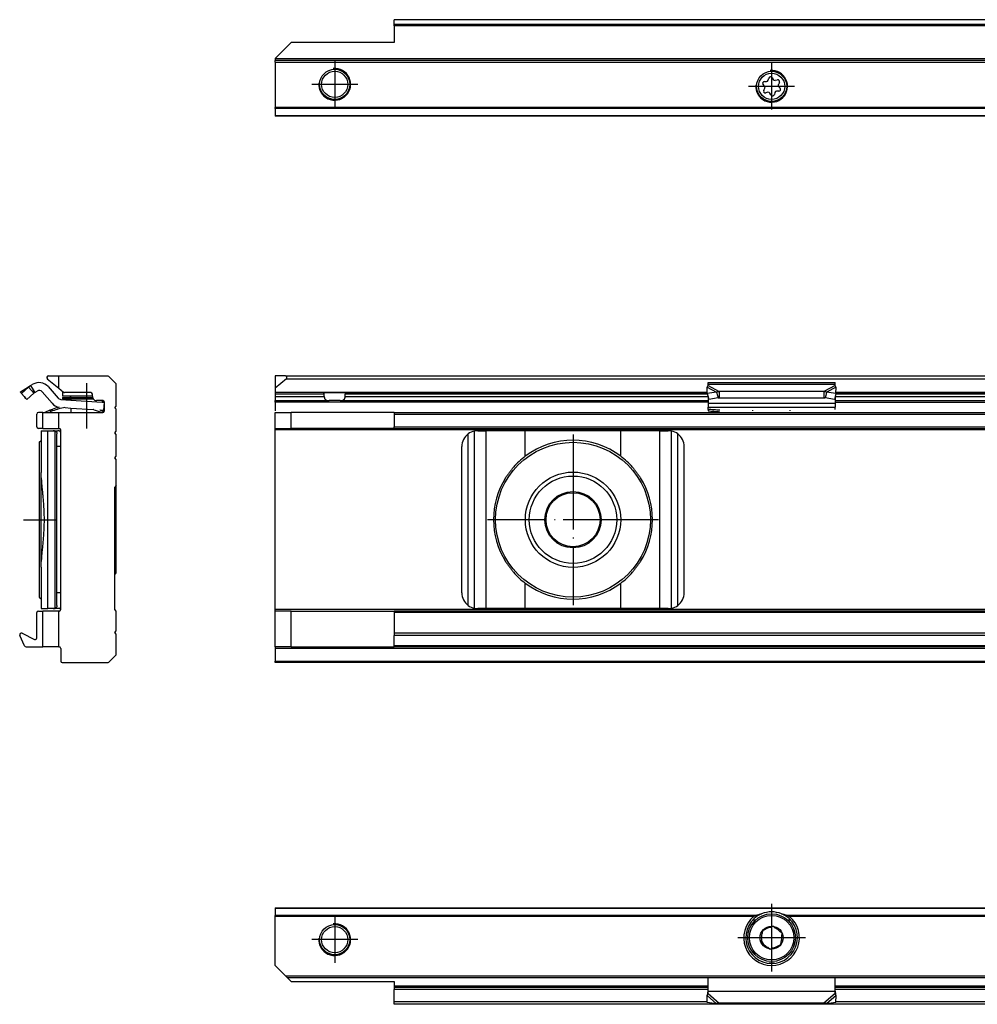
# Model space of a CAD drawing. Header units: millimetres. Extents: x -418 to 2750, y -1084 to 1393.
# Tile 34 of 74: x 520 to 640, y 310 to 434. Entities that reach past the tile are written whole.
import ezdxf

# ---------------------------------------------------------------- set-up
doc = ezdxf.new("R2010")
doc.units = ezdxf.units.MM
doc.linetypes.add('DOT_CENTER', pattern=[14, 12, -1, 0, -1])
doc.layers.add('1', color=7, linetype='Continuous')

# ---------------------------------------------------------------- blocks, each defined once
blk = doc.blocks.new('SOPORTE_SV2__15', base_point=(552.1, 421.37))
at = {"color": 7, "linetype": 'Continuous'}
for p, q in [((2682.1, 433.51), (567.1, 433.51)), ((567.1, 433.49), (567.1, 433.51)), ((567.1, 432.91), (567.1, 433.49)), ((567.1, 432.73), (567.1, 432.91)), ((567.1, 432.73), (567.1, 430.62)), ((552.1, 428.62), (554.1, 430.62)), ((567.1, 430.62), (554.1, 430.62)), ((552.1, 428.62), (552.1, 428.57)), ((2697.1, 428.57), (552.1, 428.57)), ((552.1, 428.57), (552.1, 428.37)), ((2697.1, 428.37), (552.1, 428.37)), ((552.1, 428.17), (552.1, 428.37)), ((552.1, 428.17), (552.1, 422.45)), ((613.71, 425.15), (613.53, 425.34)), ((613.7, 425.73), (613.96, 425.73)), ((614.18, 425.9), (614.25, 426.15)), ((614.68, 426.21), (614.81, 425.98)), ((615.06, 425.88), (615.32, 425.94)), ((615.58, 425.6), (615.45, 425.37)), ((613.62, 424.64), (613.75, 424.87)), ((614.13, 424.37), (613.88, 424.3)), ((614.52, 424.03), (614.39, 424.26)), ((615.02, 424.34), (614.95, 424.09)), ((615.5, 424.51), (615.24, 424.51)), ((615.49, 425.09), (615.67, 424.9)), ((552.1, 422.31), (552.1, 422.45)), ((552.1, 422.31), (552.1, 421.43)), ((552.1, 421.43), (552.1, 421.37)), ((2697.1, 421.37), (552.1, 421.37))]:
    blk.add_line(p, q, dxfattribs=at)
at = {"color": 3, "linetype": 'Continuous'}
for p, q in [((2682.1, 433.49), (567.1, 433.49)), ((2682.1, 432.91), (567.1, 432.91)), ((2682.1, 432.73), (567.1, 432.73)), ((552.1, 428.17), (2697.1, 428.17)), ((2697.1, 422.45), (552.1, 422.45)), ((2697.1, 422.31), (552.1, 422.31)), ((552.1, 421.43), (2697.1, 421.43))]:
    blk.add_line(p, q, dxfattribs=at)
at = {"color": 7, "linetype": 'Continuous'}
for centre, radius in [((559.6, 425.37), 1.9), ((559.6, 425.37), 1.65), ((614.6, 425.12), 1.9), ((614.6, 425.12), 1.65)]:
    blk.add_circle(centre, radius, dxfattribs=at)
for centre, start, end in [((613.7, 425.5), 90.5656, 223.8716), ((613.96, 425.97), 270.5656, 343.8716), ((614.48, 426.09), 30.1519, 163.8716), ((615.01, 426.1), 210.1519, 283.4579), ((615.38, 425.71), 330.5656, 103.4579), ((615.65, 425.25), 150.5656, 223.8716), ((613.82, 424.53), 150.5656, 283.8716), ((613.55, 424.99), 330.5656, 43.8716), ((614.19, 424.14), 30.5656, 103.8716), ((614.72, 424.15), 210.5656, 343.8706), ((615.24, 424.27), 90.5656, 163.8706), ((615.5, 424.74), 270.5656, 43.8716)]:
    blk.add_arc(centre, 0.233, start, end, dxfattribs=at)
at = {"layer": '1', "color": 2, "linetype": 'DOT_CENTER'}
for p, q in [((559.6, 428.27), (559.6, 422.47)), ((614.6, 428.02), (614.6, 422.22)), ((562.5, 425.37), (556.7, 425.37)), ((617.5, 425.12), (611.7, 425.12))]:
    blk.add_line(p, q, dxfattribs=at)
at = {"layer": '1', "color": 30, "linetype": 'Continuous'}
for centre in [(559.6, 425.37), (614.6, 425.12)]:
    blk.add_arc(centre, 2, 175, 95, dxfattribs=at)
blk = doc.blocks.new('Bottom5', base_point=(639.6, 427.44))
blk.add_blockref('SOPORTE_SV2__15', (552.1, 421.37))
blk = doc.blocks.new('SOPORTE_SV2__31', base_point=(552.1, 352.55))
at = {"color": 7, "linetype": 'Continuous'}
for p, q in [((553.4, 388.65), (552.1, 388.65)), ((552.1, 388.65), (552.1, 387.1)), ((553.53, 388.3), (552.1, 387.1)), ((553.4, 388.65), (2695.8, 388.65)), ((553.53, 388.3), (2695.67, 388.3)), ((552.1, 387.1), (552.1, 386.6)), ((606.51, 386.43), (606.49, 387.23)), ((606.6, 387.82), (622.6, 387.82)), ((606.6, 387.61), (606.6, 387.82)), ((606.6, 387.43), (606.6, 387.61)), ((622.6, 387.61), (622.6, 387.82)), ((622.6, 387.43), (622.6, 387.61)), ((622.69, 386.43), (622.71, 387.23)), ((552.1, 386.6), (552.1, 386.55)), ((552.1, 386.55), (552.1, 386.35)), ((558.16, 386.55), (552.1, 386.55)), ((552.1, 386.35), (552.1, 386.05)), ((552.1, 386.05), (552.1, 385.55)), ((558.16, 386.55), (561.04, 386.55)), ((558.29, 386.05), (558.29, 386.35)), ((560.91, 386.05), (560.91, 386.35)), ((561.04, 386.55), (606.51, 386.55)), ((607.68, 386.61), (606.51, 386.43)), ((606.51, 386.43), (606.69, 385.7)), ((606.6, 386.08), (606.6, 385.21)), ((607.87, 385.88), (606.69, 385.7)), ((607.68, 386.61), (607.79, 386.17)), ((607.79, 386.17), (607.87, 385.88)), ((621.19, 386.7), (608.01, 386.7)), ((608.01, 386.7), (608.01, 386.19)), ((608.01, 386.19), (608.01, 385.85)), ((621.19, 385.85), (608.01, 385.85)), ((621.19, 386.7), (621.19, 386.19)), ((621.19, 386.19), (621.19, 385.85)), ((621.41, 386.17), (621.33, 385.88)), ((622.51, 385.7), (621.33, 385.88)), ((621.52, 386.61), (621.41, 386.17)), ((622.69, 386.43), (621.52, 386.61)), ((622.69, 386.43), (622.51, 385.7)), ((622.6, 386.08), (622.6, 385.21)), ((622.69, 386.55), (761.51, 386.55)), ((552.1, 385.55), (558.91, 385.55)), ((552.1, 385.35), (552.1, 385.55)), ((552.1, 385.35), (552.1, 384.25)), ((560.29, 385.55), (558.91, 385.55)), ((560.29, 385.55), (606.6, 385.55)), ((606.6, 385.21), (606.6, 384.72)), ((606.6, 384.72), (622.6, 384.72)), ((606.6, 384.44), (606.6, 384.72)), ((606.6, 384.44), (606.6, 384.26)), ((622.6, 385.55), (761.6, 385.55)), ((622.6, 385.21), (622.6, 384.72)), ((622.6, 384.44), (622.6, 384.72)), ((552.1, 382.05), (552.1, 384.05)), ((552.1, 384.05), (554.1, 384.05)), ((554.1, 382.05), (554.1, 384.05)), ((567.1, 384.05), (554.1, 384.05)), ((567.1, 384.05), (2682.1, 384.05)), ((567.1, 384.05), (567.1, 383.85)), ((567.1, 383.85), (567.1, 382.25)), ((612.25, 384.25), (612.25, 384.34)), ((616.95, 384.25), (616.95, 384.34)), ((552.1, 381.85), (552.1, 382.05)), ((552.1, 382.05), (554.1, 382.05)), ((567.1, 382.05), (554.1, 382.05)), ((567.1, 382.05), (567.1, 382.25)), ((567.1, 382.05), (2682.1, 382.05)), ((552.1, 359.25), (552.1, 381.85)), ((577.6, 381.75), (578.67, 381.75)), ((583.59, 381.75), (578.67, 381.75)), ((595.61, 381.75), (583.59, 381.75)), ((600.53, 381.75), (595.61, 381.75)), ((600.53, 381.75), (601.6, 381.75)), ((575.6, 361.35), (575.6, 379.75)), ((603.6, 361.35), (603.6, 379.75)), ((552.1, 359.05), (552.1, 359.25)), ((552.1, 354.55), (552.1, 359.05)), ((554.1, 359.05), (552.1, 359.05)), ((554.1, 354.55), (554.1, 359.05)), ((554.1, 359.05), (567.1, 359.05)), ((2682.1, 359.05), (567.1, 359.05)), ((567.1, 359.05), (567.1, 358.85)), ((567.1, 358.85), (567.1, 356.27)), ((578.67, 359.35), (577.6, 359.35)), ((583.59, 359.35), (578.67, 359.35)), ((595.61, 359.35), (583.59, 359.35)), ((600.53, 359.35), (595.61, 359.35)), ((601.6, 359.35), (600.53, 359.35)), ((567.1, 356.27), (567.1, 355.99)), ((2682.1, 356.27), (567.1, 356.27)), ((567.1, 354.67), (567.1, 355.99)), ((567.1, 354.55), (567.1, 354.67)), ((552.1, 354.55), (552.1, 354.35)), ((554.1, 354.55), (552.1, 354.55)), ((552.1, 354.35), (552.1, 352.75)), ((554.1, 354.55), (567.1, 354.55)), ((2682.1, 354.55), (567.1, 354.55)), ((552.1, 352.55), (552.1, 352.75)), ((2697.1, 352.55), (552.1, 352.55))]:
    blk.add_line(p, q, dxfattribs=at)
at = {"color": 3, "linetype": 'Continuous'}
for p, q in [((606.49, 387.23), (607.68, 386.61)), ((606.6, 387.61), (622.6, 387.61)), ((606.6, 387.43), (608.01, 386.7)), ((622.6, 387.43), (621.19, 386.7)), ((622.71, 387.23), (621.52, 386.61)), ((552.1, 386.6), (606.51, 386.6)), ((558.29, 386.35), (552.1, 386.35)), ((552.1, 386.05), (558.29, 386.05)), ((606.53, 386.35), (560.91, 386.35)), ((560.91, 386.05), (606.6, 386.05)), ((622.6, 386.05), (761.6, 386.05)), ((761.53, 386.35), (622.67, 386.35)), ((622.69, 386.6), (761.51, 386.6)), ((606.6, 385.35), (552.1, 385.35)), ((606.6, 385.21), (622.6, 385.21)), ((622.6, 385.35), (761.6, 385.35)), ((567.1, 383.85), (2682.1, 383.85)), ((567.1, 382.25), (2682.1, 382.25)), ((2697.1, 381.85), (552.1, 381.85)), ((576.4, 359.75), (576.4, 381.35)), ((577.2, 359.39), (577.2, 381.71)), ((578.67, 359.35), (578.67, 381.75)), ((583.59, 378.54), (583.59, 381.75)), ((595.61, 378.54), (595.61, 381.75)), ((600.53, 359.35), (600.53, 381.75)), ((602, 359.39), (602, 381.71)), ((602.8, 359.75), (602.8, 381.35)), ((583.59, 359.35), (583.59, 362.56)), ((595.61, 359.35), (595.61, 362.56)), ((2697.1, 359.25), (552.1, 359.25)), ((2682.1, 358.85), (567.1, 358.85)), ((2682.1, 355.99), (567.1, 355.99)), ((2682.1, 354.67), (567.1, 354.67)), ((2697.1, 354.35), (552.1, 354.35)), ((552.1, 352.75), (2697.1, 352.75))]:
    blk.add_line(p, q, dxfattribs=at)
at = {"color": 7, "linetype": 'Continuous'}
for radius in [9.75, 6, 5.5, 3.55, 3.4]:
    blk.add_circle((589.6, 370.55), radius, dxfattribs=at)
for centre, radius, start, end in [((553.4, 388.45), 0.2, 310, 90), ((577.6, 379.75), 2, 126.8699, 180), ((577.6, 379.75), 2, 101.598, 126.8699), ((577.6, 379.75), 2, 90, 101.598), ((601.6, 379.75), 2, 78.402, 90), ((601.6, 379.75), 2, 53.1301, 78.402), ((601.6, 379.75), 2, 360, 53.1301), ((589.6, 370.55), 10, 53.076, 126.924), ((589.6, 370.55), 10, 126.924, 138.5708), ((589.6, 370.55), 10, 41.4292, 53.076), ((589.6, 370.55), 10, 148.2362, 211.7638), ((589.6, 370.55), 10, 328.2363, 31.7637), ((589.6, 370.55), 10, 221.4292, 233.076), ((589.6, 370.55), 10, 306.924, 318.5708), ((589.6, 370.55), 10, 233.076, 306.924), ((577.6, 361.35), 2, 180, 233.1301), ((601.6, 361.35), 2, 306.8699, 0), ((577.6, 361.35), 2, 233.1301, 258.402), ((601.6, 361.35), 2, 281.598, 306.8699), ((577.6, 361.35), 2, 258.402, 270), ((601.6, 361.35), 2, 270, 281.598)]:
    blk.add_arc(centre, radius, start, end, dxfattribs=at)
for points, knots in [([(606.49, 387.23), (606.5, 387.25), (606.52, 387.28), (606.54, 387.34), (606.57, 387.39), (606.59, 387.42), (606.6, 387.43)], [0, 0, 0, 0, 0.0630544, 0.1234867, 0.1799191, 0.2333291, 0.2333291, 0.2333291, 0.2333291]), ([(622.71, 387.23), (622.7, 387.25), (622.68, 387.28), (622.66, 387.34), (622.63, 387.39), (622.61, 387.42), (622.6, 387.43)], [0, 0, 0, 0, 0.0630544, 0.1234867, 0.1753749, 0.2333288, 0.2333288, 0.2333288, 0.2333288]), ([(558.29, 386.35), (558.29, 386.35), (558.29, 386.35), (558.29, 386.37), (558.29, 386.39), (558.28, 386.41), (558.27, 386.43), (558.27, 386.45), (558.26, 386.47), (558.25, 386.48), (558.24, 386.5), (558.23, 386.51), (558.22, 386.52), (558.21, 386.53), (558.2, 386.54), (558.19, 386.54), (558.18, 386.55), (558.17, 386.55), (558.16, 386.55), (558.16, 386.55)], [0, 0, 0, 0, 0.0032229, 0.0063371, 0.0372094, 0.0632558, 0.0837864, 0.1010098, 0.121697, 0.1373149, 0.1560872, 0.1701352, 0.1868135, 0.1993726, 0.2139381, 0.2251954, 0.2379223, 0.2499082, 0.2594908, 0.2594908, 0.2594908, 0.2594908]), ([(558.29, 386.05), (558.29, 386.03), (558.29, 385.98), (558.3, 385.91), (558.32, 385.85), (558.34, 385.79), (558.37, 385.74), (558.41, 385.7), (558.44, 385.67), (558.5, 385.63), (558.58, 385.59), (558.68, 385.56), (558.8, 385.55), (558.87, 385.55), (558.91, 385.55)], [0, 0, 0, 0, 0.0693054, 0.1388276, 0.200004, 0.2685672, 0.3256804, 0.3745378, 0.4256913, 0.4743188, 0.5783758, 0.6875933, 0.7989541, 0.9186591, 0.9186591, 0.9186591, 0.9186591]), ([(560.29, 385.55), (560.33, 385.55), (560.4, 385.55), (560.52, 385.56), (560.62, 385.59), (560.7, 385.63), (560.76, 385.67), (560.79, 385.7), (560.83, 385.74), (560.85, 385.78), (560.87, 385.82), (560.88, 385.85), (560.89, 385.88), (560.9, 385.91), (560.9, 385.95), (560.91, 385.98), (560.91, 386.01), (560.91, 386.04), (560.91, 386.05)], [0, 0, 0, 0, 0.1197049, 0.2310658, 0.3402832, 0.4443403, 0.4929678, 0.5441213, 0.5929786, 0.6500919, 0.6796246, 0.7133517, 0.7468099, 0.7799015, 0.8143545, 0.8486983, 0.8837513, 0.9187823, 0.9187823, 0.9187823, 0.9187823]), ([(561.04, 386.55), (561.04, 386.55), (561.03, 386.55), (561.02, 386.55), (561.01, 386.54), (561, 386.54), (560.99, 386.53), (560.98, 386.52), (560.97, 386.51), (560.95, 386.49), (560.94, 386.47), (560.93, 386.44), (560.92, 386.41), (560.92, 386.4), (560.91, 386.38), (560.91, 386.36), (560.91, 386.35), (560.91, 386.35), (560.91, 386.35)], [0, 0, 0, 0, 0.0095826, 0.0215685, 0.0320362, 0.0455531, 0.0601186, 0.0726778, 0.0861631, 0.1034043, 0.1381906, 0.1756502, 0.19442, 0.2136338, 0.2319644, 0.2531157, 0.2563191, 0.2594528, 0.2594528, 0.2594528, 0.2594528]), ([(608.01, 386.7), (607.99, 386.7), (607.93, 386.68), (607.85, 386.66), (607.76, 386.64), (607.71, 386.62), (607.68, 386.61)], [0, 0, 0, 0, 0.0879177, 0.170494, 0.2567109, 0.3435203, 0.3435203, 0.3435203, 0.3435203]), ([(608.01, 385.85), (608, 385.85), (607.98, 385.85), (607.94, 385.86), (607.9, 385.87), (607.88, 385.88), (607.87, 385.88)], [0, 0, 0, 0, 0.0383658, 0.0760959, 0.1140041, 0.1512902, 0.1512902, 0.1512902, 0.1512902]), ([(621.52, 386.61), (621.49, 386.62), (621.44, 386.64), (621.35, 386.66), (621.27, 386.69), (621.21, 386.7), (621.19, 386.7)], [0, 0, 0, 0, 0.0868093, 0.1730263, 0.2625573, 0.3435203, 0.3435203, 0.3435203, 0.3435203]), ([(621.33, 385.88), (621.32, 385.88), (621.3, 385.87), (621.26, 385.86), (621.22, 385.85), (621.2, 385.85), (621.19, 385.85)], [0, 0, 0, 0, 0.0372861, 0.0751943, 0.1129244, 0.1512902, 0.1512902, 0.1512902, 0.1512902]), ([(608.09, 384.33), (607.97, 384.34), (607.72, 384.36), (607.35, 384.39), (606.97, 384.42), (606.72, 384.43), (606.6, 384.44)], [0, 0, 0, 0, 0.373701, 0.747543, 1.12115, 1.494893, 1.494893, 1.494893, 1.494893]), ([(606.6, 384.26), (606.72, 384.25), (606.97, 384.23), (607.35, 384.2), (607.72, 384.18), (607.97, 384.16), (608.09, 384.15)], [0, 0, 0, 0, 0.373702, 0.747255, 1.121047, 1.494694, 1.494694, 1.494694, 1.494694]), ([(582.1, 377.17), (582.02, 377.06), (581.84, 376.84), (581.59, 376.5), (581.34, 376.16), (581.18, 375.93), (581.1, 375.81)], [0, 0, 0, 0, 0.418104, 0.842646, 1.25962, 1.685167, 1.685167, 1.685167, 1.685167]), ([(598.1, 375.81), (598.02, 375.93), (597.86, 376.16), (597.61, 376.5), (597.36, 376.84), (597.18, 377.06), (597.1, 377.17)], [0, 0, 0, 0, 0.425548, 0.842522, 1.267064, 1.685169, 1.685169, 1.685169, 1.685169]), ([(581.1, 365.29), (581.18, 365.17), (581.34, 364.94), (581.59, 364.6), (581.84, 364.26), (582.02, 364.04), (582.1, 363.93)], [0, 0, 0, 0, 0.425548, 0.842521, 1.267063, 1.685167, 1.685167, 1.685167, 1.685167]), ([(597.1, 363.93), (597.18, 364.04), (597.36, 364.26), (597.61, 364.6), (597.86, 364.94), (598.02, 365.17), (598.1, 365.29)], [0, 0, 0, 0, 0.418104, 0.842647, 1.259621, 1.685169, 1.685169, 1.685169, 1.685169])]:
    blk.add_open_spline(points, degree=3, knots=knots, dxfattribs=at)
at = {"layer": '1', "color": 2, "linetype": 'DOT_CENTER'}
for p, q in [((589.6, 381.3), (589.6, 359.8)), ((600.35, 370.55), (578.85, 370.55))]:
    blk.add_line(p, q, dxfattribs=at)
blk = doc.blocks.new('Front7', base_point=(639.6, 370.6))
blk.add_blockref('SOPORTE_SV2__31', (552.1, 352.55))
blk = doc.blocks.new('SOPORTE_SV2__50', base_point=(519.96, 352.55))
at = {"color": 7, "linetype": 'Continuous'}
for p, q in [((523.42, 388.3), (524.85, 387.1)), ((523.55, 388.65), (524.85, 388.65)), ((524.85, 388.65), (531.02, 388.65)), ((524.85, 387.1), (524.85, 388.65)), ((531.16, 388.59), (532.04, 387.71)), ((520.11, 386.7), (521.32, 387.43)), ((520.17, 386.43), (521.06, 387.23)), ((521.06, 387.23), (521.45, 386.79)), ((521.32, 387.43), (521.61, 387.61)), ((521.32, 387.43), (521.63, 386.92)), ((521.63, 386.92), (521.84, 386.58)), ((523.51, 387.31), (524.78, 385.87)), ((524.85, 387.1), (525.45, 386.6)), ((532.1, 384.85), (532.1, 387.57)), ((520.04, 386.61), (520.17, 386.43)), ((520.17, 386.43), (520.49, 386.08)), ((520.49, 386.08), (520.63, 385.85)), ((520.49, 386.08), (520.68, 385.87)), ((520.68, 385.87), (520.83, 385.7)), ((520.83, 385.7), (521.72, 386.5)), ((521.45, 386.79), (521.72, 386.5)), ((521.84, 386.58), (522.13, 386.75)), ((522.76, 386.65), (524.02, 385.21)), ((525.12, 385.7), (526.37, 385.62)), ((525.35, 386.68), (525.35, 386.1)), ((526.22, 386.1), (525.35, 386.1)), ((525.35, 385.95), (525.35, 385.75)), ((525.35, 385.95), (526.37, 385.95)), ((525.35, 385.75), (526.37, 385.75)), ((528.9, 386.55), (525.58, 386.55)), ((529.1, 386.1), (526.22, 386.1)), ((526.37, 385.95), (529.11, 385.95)), ((526.37, 385.75), (526.37, 385.62)), ((526.37, 385.75), (529.2, 385.75)), ((526.37, 385.62), (530.32, 385.35)), ((529.1, 386.05), (529.1, 386.35)), ((524.03, 384.44), (524.1, 384.26)), ((525.65, 384.66), (526.37, 384.61)), ((526.37, 384.61), (529.19, 384.43)), ((526.37, 384.61), (526.37, 384.05)), ((529.3, 384.4), (530.32, 384.07)), ((530.32, 385.55), (529.6, 385.55)), ((530.05, 384.37), (530.32, 384.28)), ((530.05, 384.37), (530.32, 384.35)), ((530.4, 385.55), (530.32, 385.55)), ((530.32, 385.55), (530.32, 385.35)), ((530.32, 385.35), (530.6, 385.34)), ((530.32, 384.35), (530.53, 384.34)), ((530.32, 384.35), (530.32, 384.28)), ((530.53, 384.34), (530.6, 385.34)), ((530.6, 384.25), (530.6, 385.35)), ((531.9, 384.65), (532.1, 384.85)), ((532.1, 384.45), (531.9, 384.65)), ((532.1, 381.7), (532.1, 384.45)), ((522.1, 382.25), (522.1, 383.85)), ((522.85, 384.05), (522.3, 384.05)), ((522.85, 382.05), (522.85, 384.05)), ((522.85, 384.05), (523.11, 384.05)), ((523.75, 384.33), (523.1, 384.06)), ((523.1, 384.06), (523.11, 384.05)), ((523.11, 384.05), (523.59, 384.05)), ((523.59, 384.05), (523.83, 384.15)), ((523.59, 384.05), (524.85, 384.05)), ((523.75, 384.33), (523.8, 384.22)), ((524.85, 382.05), (524.85, 384.05)), ((524.85, 384.05), (530.4, 384.05)), ((530.32, 384.28), (530.46, 384.24)), ((530.32, 384.07), (530.4, 384.05)), ((530.32, 384.07), (530.32, 384.05)), ((530.46, 384.24), (530.4, 384.05)), ((530.4, 384.05), (530.4, 384.05)), ((522.85, 382.05), (522.3, 382.05)), ((522.85, 382.05), (524.85, 382.05)), ((524.9, 382.05), (524.85, 382.05)), ((522.63, 381.75), (523.47, 381.75)), ((522.63, 381.75), (522.63, 380.53)), ((523.47, 381.75), (524.14, 381.75)), ((524.14, 381.75), (524.74, 381.75)), ((524.63, 379.75), (524.63, 381.35)), ((525.1, 381.55), (525.1, 381.85)), ((525.1, 379.75), (525.1, 381.55)), ((531.9, 381.5), (532.1, 381.7)), ((532.1, 381.3), (531.9, 381.5)), ((532.1, 378.55), (532.1, 381.3)), ((522.4, 380.3), (522.63, 380.53)), ((522.4, 380.3), (522.4, 360.8)), ((522.63, 380.53), (522.63, 376.51)), ((524.63, 361.35), (524.63, 379.75)), ((525.1, 361.35), (525.1, 379.75)), ((531.9, 378.35), (532.1, 378.55)), ((532.1, 378.15), (531.9, 378.35)), ((532.1, 374.85), (532.1, 378.15)), ((522.63, 376.51), (522.63, 376.51)), ((522.65, 365.29), (522.65, 375.81)), ((532.1, 374.85), (531.9, 374.65)), ((531.9, 359.25), (531.9, 374.65)), ((532.1, 370.55), (532.1, 374.85)), ((532.1, 363.85), (532.1, 370.55)), ((522.63, 364.59), (522.63, 360.57)), ((522.63, 364.59), (522.63, 364.59)), ((522.4, 360.8), (522.63, 360.57)), ((524.63, 359.75), (524.63, 361.35)), ((525.1, 359.55), (525.1, 361.35)), ((522.63, 360.57), (522.63, 359.35)), ((525.1, 359.25), (525.1, 359.55)), ((522.1, 355.66), (522.1, 358.85)), ((522.3, 359.05), (522.85, 359.05)), ((522.63, 359.35), (523.47, 359.35)), ((524.85, 359.05), (522.85, 359.05)), ((522.85, 354.55), (522.85, 359.05)), ((524.14, 359.35), (523.47, 359.35)), ((524.74, 359.35), (524.14, 359.35)), ((524.85, 359.05), (524.9, 359.05)), ((524.85, 354.55), (524.85, 359.05)), ((532.1, 359.05), (531.9, 359.25)), ((532.1, 356.55), (532.1, 359.05)), ((520.56, 354.67), (519.98, 355.99)), ((520.25, 356.25), (521.81, 355.48)), ((531.9, 356.35), (532.1, 356.55)), ((532.1, 356.15), (531.9, 356.35)), ((532.1, 353.63), (532.1, 356.15)), ((520.75, 354.55), (522.85, 354.55)), ((524.85, 354.55), (522.85, 354.55)), ((524.85, 354.55), (524.9, 354.55)), ((525.1, 354.35), (525.1, 352.75)), ((531.16, 352.61), (532.04, 353.49)), ((525.3, 352.55), (531.02, 352.55))]:
    blk.add_line(p, q, dxfattribs=at)
at = {"color": 3, "linetype": 'Continuous'}
for p, q in [((521.06, 387.23), (520.04, 386.61)), ((523.8, 384.22), (523.83, 384.15)), ((523.47, 359.35), (523.47, 381.75)), ((524.4, 359.39), (524.4, 381.71)), ((525.1, 379.75), (524.63, 379.75)), ((525.1, 361.35), (524.63, 361.35))]:
    blk.add_line(p, q, dxfattribs=at)
at = {"color": 7, "linetype": 'Continuous'}
for centre, radius, start, end in [((523.55, 388.45), 0.2, 90, 230), ((531.02, 388.45), 0.2, 45, 90), ((522.39, 386.32), 1.5, 41.2, 121.2), ((531.9, 387.57), 0.2, 0, 45), ((522.39, 386.32), 0.5, 41.2, 121.2), ((525.15, 386.2), 0.5, 221.2, 266.2), ((525.58, 386.75), 0.2, 230, 270), ((526.22, 385.95), 0.15, 0, 90), ((528.9, 386.35), 0.2, 0, 90), ((529.6, 386.05), 0.5, 180, 216.8699), ((529.6, 386.05), 0.5, 216.8699, 270), ((526.9, 376.76), 8.2, 110.4858, 112.6), ((525.15, 386.2), 1.5, 221.2, 260.9046), ((526.9, 376.76), 8.2, 104.023, 110.4858), ((526.9, 376.76), 8, 99.0368, 110.4858), ((526.9, 376.76), 8, 72.6, 73.3632), ((530.4, 385.35), 0.2, 0, 90), ((522.3, 383.85), 0.2, 90, 180), ((526.9, 376.76), 8, 110.4858, 112.6), ((530.4, 384.25), 0.2, 270, 0), ((522.3, 382.25), 0.2, 180, 270), ((524.9, 381.85), 0.2, 0, 90), ((531.61, 364.21), 0.613, 298.6588, 323.6818), ((522.3, 358.85), 0.2, 90, 180), ((524.9, 359.25), 0.2, 270, 360), ((520.16, 356.07), 0.2, 64, 204), ((520.75, 354.75), 0.2, 204, 270), ((521.9, 355.66), 0.2, 244, 360), ((524.9, 354.35), 0.2, 0, 90), ((531.9, 353.63), 0.2, 315, 360), ((525.3, 352.75), 0.2, 180, 270), ((531.02, 352.75), 0.2, 270, 315)]:
    blk.add_arc(centre, radius, start, end, dxfattribs=at)
for points, knots in [([(521.06, 387.23), (521.08, 387.25), (521.12, 387.29), (521.18, 387.34), (521.25, 387.39), (521.3, 387.42), (521.32, 387.43)], [0, 0, 0, 0, 0.087417, 0.1673011, 0.2506756, 0.3339879, 0.3339879, 0.3339879, 0.3339879]), ([(520.04, 386.61), (520.04, 386.62), (520.05, 386.64), (520.07, 386.66), (520.09, 386.69), (520.1, 386.7), (520.11, 386.7)], [0, 0, 0, 0, 0.0343819, 0.0616724, 0.0926579, 0.1180661, 0.1180661, 0.1180661, 0.1180661]), ([(520.63, 385.85), (520.64, 385.85), (520.65, 385.85), (520.66, 385.86), (520.67, 385.87), (520.67, 385.87), (520.68, 385.87)], [0, 0, 0, 0, 0.01851896, 0.03712608, 0.04502212, 0.05295365, 0.05295365, 0.05295365, 0.05295365]), ([(521.72, 386.5), (521.73, 386.5), (521.75, 386.52), (521.78, 386.54), (521.81, 386.56), (521.83, 386.57), (521.84, 386.58)], [0, 0, 0, 0, 0.0369603, 0.0738608, 0.1108807, 0.1478807, 0.1478807, 0.1478807, 0.1478807]), ([(524.4, 381.71), (524.36, 381.72), (524.27, 381.74), (524.19, 381.75), (524.14, 381.75)], [0, 0, 0, 0, 0.1293174, 0.2566733, 0.2566733, 0.2566733, 0.2566733]), ([(524.4, 381.71), (524.43, 381.69), (524.5, 381.67), (524.58, 381.58), (524.62, 381.47), (524.63, 381.39), (524.63, 381.35)], [0, 0, 0, 0, 0.1161331, 0.2225764, 0.3328381, 0.4612568, 0.4612568, 0.4612568, 0.4612568]), ([(524.82, 381.75), (524.81, 381.75), (524.78, 381.75), (524.75, 381.75), (524.74, 381.75)], [0, 0, 0, 0, 0.04287066, 0.08566535, 0.08566535, 0.08566535, 0.08566535]), ([(524.96, 381.71), (524.95, 381.71), (524.93, 381.72), (524.9, 381.73), (524.86, 381.74), (524.83, 381.74), (524.82, 381.75)], [0, 0, 0, 0, 0.0335814, 0.0688181, 0.1061577, 0.1455934, 0.1455934, 0.1455934, 0.1455934]), ([(525.1, 381.55), (525.09, 381.57), (525.08, 381.6), (525.05, 381.65), (525.01, 381.68), (524.98, 381.7), (524.96, 381.71)], [0, 0, 0, 0, 0.0566977, 0.11026, 0.1630025, 0.217434, 0.217434, 0.217434, 0.217434]), ([(522.65, 375.81), (522.65, 375.87), (522.64, 375.99), (522.63, 376.16), (522.63, 376.34), (522.63, 376.45), (522.63, 376.51)], [0, 0, 0, 0, 0.1755477, 0.3510291, 0.5246328, 0.6979191, 0.6979191, 0.6979191, 0.6979191]), ([(522.65, 375.81), (522.66, 375.62), (522.69, 375.21), (522.75, 374.59), (522.81, 373.94), (522.87, 373.29), (522.93, 372.62), (522.97, 371.94), (523, 371.24), (523.01, 370.55), (523, 369.86), (522.97, 369.16), (522.93, 368.48), (522.87, 367.81), (522.81, 367.16), (522.75, 366.51), (522.69, 365.89), (522.66, 365.48), (522.65, 365.29)], [0, 0, 0, 0, 0.598491, 1.228169, 1.868015, 2.536324, 3.202341, 3.894266, 4.578943, 5.277983, 5.977023, 6.6617, 7.353625, 8.019642, 8.687951, 9.327797, 9.957475, 10.555966, 10.555966, 10.555966, 10.555966]), ([(522.65, 375.81), (522.65, 375.81), (522.65, 375.81), (522.65, 375.81), (522.65, 375.81)], [0, 0, 0, 0, 0.000003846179, 0.000007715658, 0.000007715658, 0.000007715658, 0.000007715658]), ([(522.63, 364.59), (522.63, 364.65), (522.63, 364.76), (522.63, 364.94), (522.64, 365.11), (522.65, 365.23), (522.65, 365.29)], [0, 0, 0, 0, 0.1732863, 0.34689, 0.5223713, 0.6979191, 0.6979191, 0.6979191, 0.6979191]), ([(522.65, 365.29), (522.65, 365.29), (522.65, 365.29), (522.65, 365.29), (522.65, 365.29)], [0, 0, 0, 0, 0.000003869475, 0.000007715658, 0.000007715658, 0.000007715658, 0.000007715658]), ([(524.63, 359.75), (524.63, 359.71), (524.62, 359.63), (524.58, 359.52), (524.5, 359.43), (524.43, 359.41), (524.4, 359.39)], [0, 0, 0, 0, 0.1284187, 0.2386804, 0.3451237, 0.4612568, 0.4612568, 0.4612568, 0.4612568]), ([(525.1, 359.55), (525.09, 359.53), (525.08, 359.5), (525.05, 359.45), (525.01, 359.42), (524.98, 359.4), (524.96, 359.39)], [0, 0, 0, 0, 0.0566976, 0.1102599, 0.1630025, 0.2174339, 0.2174339, 0.2174339, 0.2174339]), ([(524.14, 359.35), (524.19, 359.35), (524.27, 359.36), (524.36, 359.38), (524.4, 359.39)], [0, 0, 0, 0, 0.1273559, 0.2566733, 0.2566733, 0.2566733, 0.2566733]), ([(524.82, 359.35), (524.81, 359.35), (524.78, 359.35), (524.75, 359.35), (524.74, 359.35)], [0, 0, 0, 0, 0.04287066, 0.08566535, 0.08566535, 0.08566535, 0.08566535]), ([(524.96, 359.39), (524.95, 359.39), (524.93, 359.38), (524.9, 359.37), (524.86, 359.36), (524.83, 359.36), (524.82, 359.35)], [0, 0, 0, 0, 0.0335814, 0.0688181, 0.1061577, 0.1455934, 0.1455934, 0.1455934, 0.1455934])]:
    blk.add_open_spline(points, degree=3, knots=knots, dxfattribs=at)
at = {"layer": '1', "color": 2, "linetype": 'DOT_CENTER'}
for p, q in [((528.35, 387.75), (528.35, 382.05)), ((520.4, 370.55), (524.63, 370.55))]:
    blk.add_line(p, q, dxfattribs=at)
blk = doc.blocks.new('Right3', base_point=(526.03, 370.6))
blk.add_blockref('SOPORTE_SV2__50', (519.96, 352.55))
blk = doc.blocks.new('SOPORTE_SV2__56', base_point=(552.1, 309.53))
at = {"color": 7, "linetype": 'Continuous'}
for p, q in [((552.1, 321.67), (552.1, 321.61)), ((552.1, 321.67), (2697.1, 321.67)), ((552.1, 321.61), (552.1, 320.73)), ((552.1, 320.59), (552.1, 320.73)), ((552.1, 314.42), (552.1, 320.59)), ((612.25, 320.17), (612.61, 320.17)), ((616.59, 320.17), (616.95, 320.17)), ((613.45, 318.79), (613.4, 318.43)), ((613.79, 318.93), (613.45, 318.79)), ((614.78, 319.35), (614.45, 319.21)), ((615.07, 319.13), (614.78, 319.35)), ((615.93, 318.48), (615.64, 318.7)), ((613.32, 317.72), (613.27, 317.36)), ((615.75, 317.05), (615.8, 317.41)), ((615.88, 318.12), (615.93, 318.48)), ((613.27, 317.36), (613.56, 317.14)), ((614.13, 316.71), (614.42, 316.49)), ((614.42, 316.49), (614.75, 316.63)), ((615.41, 316.91), (615.75, 317.05)), ((553.4, 313.12), (552.1, 314.42)), ((553.4, 313.12), (553.6, 312.92)), ((554.1, 312.42), (553.6, 312.92)), ((553.6, 312.92), (2695.6, 312.92)), ((606.6, 311.2), (606.6, 312.92)), ((622.6, 311.2), (622.6, 312.92)), ((554.1, 312.42), (567.1, 312.42)), ((567.1, 312.42), (567.1, 311.87)), ((567.1, 311.87), (567.1, 311.67)), ((567.1, 311.67), (606.6, 311.67)), ((567.1, 311.67), (567.1, 311.38)), ((567.1, 309.82), (567.1, 311.38)), ((606.6, 311.18), (606.6, 311.2)), ((622.6, 311.67), (761.6, 311.67)), ((622.6, 311.18), (622.6, 311.2)), ((606.54, 310.8), (606.49, 310.63)), ((606.51, 309.74), (606.49, 310.63)), ((606.6, 310.89), (606.6, 311.18)), ((622.6, 310.89), (622.6, 311.18)), ((622.71, 310.63), (622.66, 310.8)), ((622.69, 309.74), (622.71, 310.63)), ((567.1, 309.53), (567.1, 309.82)), ((2682.1, 309.53), (567.1, 309.53)), ((607.68, 309.61), (606.51, 309.74)), ((621.19, 309.68), (608.01, 309.68)), ((622.69, 309.74), (621.52, 309.61))]:
    blk.add_line(p, q, dxfattribs=at)
at = {"color": 3, "linetype": 'Continuous'}
for p, q in [((2697.1, 321.61), (552.1, 321.61)), ((612.61, 320.73), (552.1, 320.73)), ((612.33, 320.59), (552.1, 320.59)), ((767.61, 320.73), (616.59, 320.73)), ((767.33, 320.59), (616.87, 320.59)), ((614.96, 314.69), (614.24, 314.69)), ((553.4, 313.12), (2695.8, 313.12)), ((567.1, 311.87), (606.6, 311.87)), ((606.6, 311.38), (567.1, 311.38)), ((622.6, 311.87), (761.6, 311.87)), ((761.6, 311.38), (622.6, 311.38)), ((606.49, 310.63), (607.68, 309.61)), ((606.6, 311.18), (622.6, 311.18)), ((606.6, 310.89), (608.01, 309.68)), ((622.6, 310.89), (621.19, 309.68)), ((622.71, 310.63), (621.52, 309.61)), ((606.51, 309.82), (567.1, 309.82)), ((761.51, 309.82), (622.69, 309.82))]:
    blk.add_line(p, q, dxfattribs=at)
at = {"color": 7, "linetype": 'Continuous'}
for centre, radius in [((614.6, 317.92), 3), ((559.6, 317.67), 1.9), ((559.6, 317.67), 1.65), ((614.6, 317.92), 1.45), ((614.6, 317.92), 0.05)]:
    blk.add_circle(centre, radius, dxfattribs=at)
at = {"color": 3, "linetype": 'Continuous'}
blk.add_circle((614.6, 317.92), 2.8, dxfattribs=at)
at = {"color": 7, "linetype": 'Continuous'}
for radius, start, end in [(3.25, 67.3801, 112.6199), (3.5, 130.3552, 49.6448), (3.25, 112.6199, 67.3801), (1.3, 96.839, 128.7237), (1.3, 36.839, 68.7237), (1.3, 156.839, 188.7237), (1.3, 188.7237, 216.839), (1.3, 336.839, 8.7237), (1.3, 216.839, 248.7237), (1.3, 276.839, 308.7237)]:
    blk.add_arc((614.6, 317.92), radius, start, end, dxfattribs=at)
for points, knots in [([(612.33, 320.59), (612.34, 320.6), (612.36, 320.61), (612.4, 320.63), (612.43, 320.65), (612.48, 320.68), (612.54, 320.7), (612.59, 320.72), (612.61, 320.73)], [0, 0, 0, 0, 0.0345343, 0.0796473, 0.1179556, 0.1585174, 0.2339144, 0.3133325, 0.3133325, 0.3133325, 0.3133325]), ([(612.61, 320.73), (612.67, 320.75), (612.79, 320.79), (612.98, 320.84), (613.16, 320.88), (613.29, 320.91), (613.35, 320.92)], [0, 0, 0, 0, 0.1901218, 0.3787731, 0.5717811, 0.763547, 0.763547, 0.763547, 0.763547]), ([(615.85, 320.92), (615.91, 320.91), (616.04, 320.88), (616.22, 320.84), (616.41, 320.79), (616.53, 320.75), (616.59, 320.73)], [0, 0, 0, 0, 0.1913805, 0.384016, 0.5730557, 0.7635471, 0.7635471, 0.7635471, 0.7635471]), ([(616.59, 320.73), (616.62, 320.72), (616.67, 320.7), (616.73, 320.68), (616.77, 320.65), (616.8, 320.63), (616.84, 320.61), (616.86, 320.6), (616.87, 320.59)], [0, 0, 0, 0, 0.0898239, 0.1547798, 0.1981746, 0.2336504, 0.2787841, 0.3133313, 0.3133313, 0.3133313, 0.3133313]), ([(606.54, 310.8), (606.55, 310.83), (606.57, 310.9), (606.58, 311), (606.6, 311.1), (606.6, 311.17), (606.6, 311.2)], [0, 0, 0, 0, 0.1008027, 0.2105794, 0.306291, 0.4089214, 0.4089214, 0.4089214, 0.4089214]), ([(622.6, 311.2), (622.6, 311.17), (622.6, 311.1), (622.62, 311.01), (622.63, 310.9), (622.65, 310.84), (622.66, 310.8)], [0, 0, 0, 0, 0.1026304, 0.1983419, 0.2932183, 0.4089219, 0.4089219, 0.4089219, 0.4089219]), ([(606.49, 310.63), (606.5, 310.65), (606.52, 310.69), (606.55, 310.76), (606.57, 310.82), (606.59, 310.87), (606.6, 310.89)], [0, 0, 0, 0, 0.0660342, 0.1356749, 0.2077706, 0.2833141, 0.2833141, 0.2833141, 0.2833141]), ([(622.71, 310.63), (622.7, 310.65), (622.68, 310.69), (622.65, 310.76), (622.63, 310.82), (622.61, 310.87), (622.6, 310.89)], [0, 0, 0, 0, 0.0660342, 0.1356749, 0.2077706, 0.2833141, 0.2833141, 0.2833141, 0.2833141]), ([(608.01, 309.68), (607.99, 309.67), (607.93, 309.66), (607.85, 309.64), (607.77, 309.62), (607.71, 309.61), (607.68, 309.61)], [0, 0, 0, 0, 0.0858283, 0.1715137, 0.2550732, 0.3386073, 0.3386073, 0.3386073, 0.3386073]), ([(621.52, 309.61), (621.49, 309.61), (621.44, 309.62), (621.35, 309.64), (621.27, 309.66), (621.21, 309.67), (621.19, 309.68)], [0, 0, 0, 0, 0.0797881, 0.1670936, 0.2491987, 0.3386073, 0.3386073, 0.3386073, 0.3386073])]:
    blk.add_open_spline(points, degree=3, knots=knots, dxfattribs=at)
at = {"layer": '1', "color": 2, "linetype": 'DOT_CENTER'}
for p, q in [((614.6, 322.17), (614.6, 313.67)), ((614.6, 321.92), (614.6, 313.92)), ((559.6, 320.57), (559.6, 314.77)), ((562.5, 317.67), (556.7, 317.67)), ((618.85, 317.92), (610.35, 317.92)), ((618.6, 317.92), (610.6, 317.92))]:
    blk.add_line(p, q, dxfattribs=at)
at = {"layer": '1', "color": 30, "linetype": 'Continuous'}
blk.add_arc((559.6, 317.67), 2, 175, 95, dxfattribs=at)
blk.add_arc((559.6, 317.67), 2, 175, 95, dxfattribs=at)
blk = doc.blocks.new('Top5', base_point=(639.6, 315.6))
blk.add_blockref('SOPORTE_SV2__56', (552.1, 309.53))

msp = doc.modelspace()

# ---------------------------------------------------------------- block references
for name, p in [('Bottom5', (639.6, 427.44)), ('Right3', (526.03, 370.6)), ('Front7', (639.6, 370.6)), ('Top5', (639.6, 315.6))]:
    msp.add_blockref(name, p)

doc.saveas('drawing.dxf')
